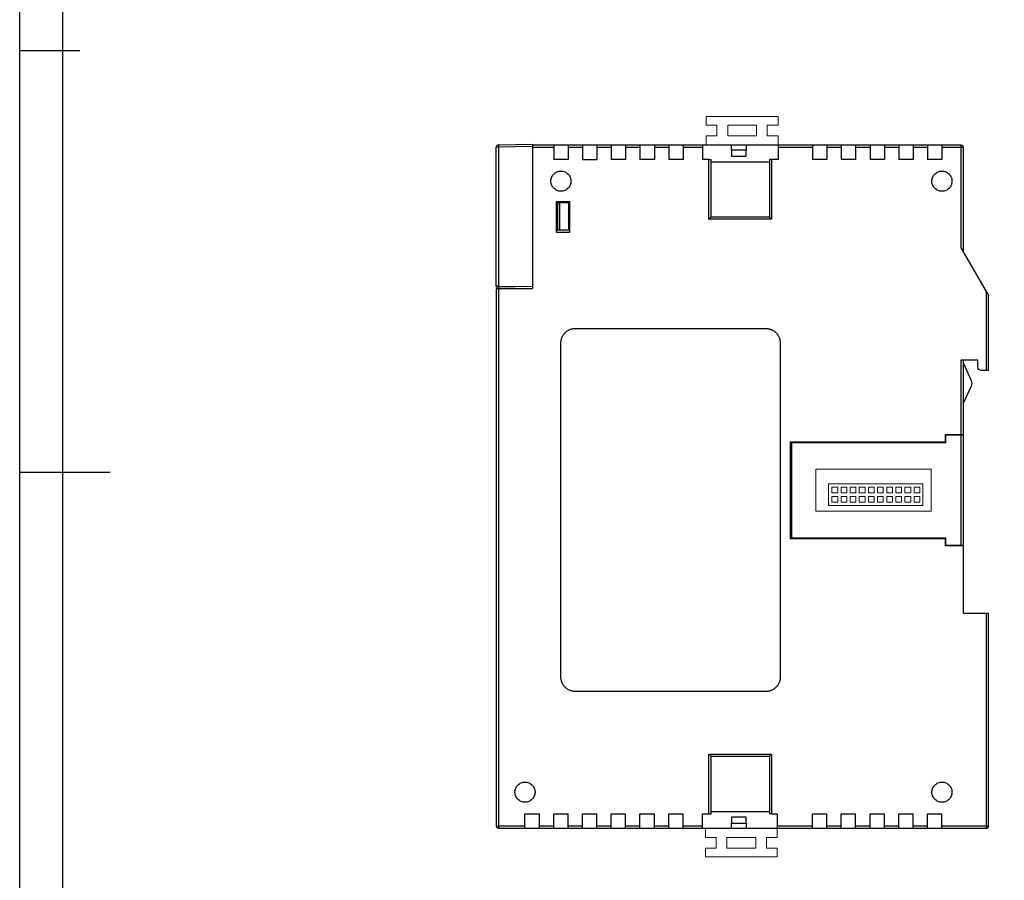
# Model space of a CAD drawing. Header units: millimetres. Extents: x 1279 to 1777, y 69 to 421.
# Tile 2 of 18: x 1279 to 1416, y 188 to 308. Entities that reach past the tile are written whole.
import ezdxf

# ---------------------------------------------------------------- set-up
doc = ezdxf.new("R2010")
doc.units = ezdxf.units.MM
doc.header["$LTSCALE"] = 2
doc.layers.add('HMI-D4', color=250, linetype='Continuous')

msp = doc.modelspace()

# ---------------------------------------------------------------- linework, layer by layer
at = {"color": 7, "linetype": 'Continuous', "lineweight": 15}
for p, q in [((1374.46, 293.43), (1374.46, 294.63)), ((1384.46, 294.63), (1374.46, 294.63)), ((1384.46, 293.43), (1384.46, 294.63)), ((1374.46, 293.43), (1375.96, 293.43)), ((1375.96, 291.93), (1375.96, 293.43)), ((1377.46, 293.43), (1381.46, 293.43)), ((1377.46, 291.93), (1377.46, 293.43)), ((1381.46, 293.43), (1381.46, 291.93)), ((1384.46, 293.43), (1382.96, 293.43)), ((1382.96, 293.43), (1382.96, 291.93)), ((1374.46, 290.63), (1374.46, 291.93)), ((1374.46, 291.93), (1375.96, 291.93)), ((1381.46, 291.93), (1377.46, 291.93)), ((1384.46, 291.93), (1382.96, 291.93)), ((1384.46, 290.63), (1384.46, 291.93)), ((1389.71, 245.56), (1389.71, 239.7)), ((1405.78, 245.56), (1389.71, 245.56)), ((1389.71, 245.56), (1389.73, 245.54)), ((1389.73, 245.54), (1405.75, 245.54)), ((1389.73, 239.72), (1389.73, 245.54)), ((1405.75, 245.54), (1405.78, 245.56)), ((1405.75, 245.54), (1405.75, 239.72)), ((1405.78, 239.7), (1405.78, 245.56)), ((1404.59, 243.5), (1391.49, 243.5)), ((1391.49, 243.5), (1391.49, 240.5)), ((1391.96, 243.05), (1391.96, 242.25)), ((1392.76, 243.05), (1391.96, 243.05)), ((1392.76, 242.25), (1392.76, 243.05)), ((1393.23, 243.05), (1393.23, 242.25)), ((1394.03, 243.05), (1393.23, 243.05)), ((1394.03, 242.25), (1394.03, 243.05)), ((1394.5, 243.05), (1394.5, 242.25)), ((1395.3, 243.05), (1394.5, 243.05)), ((1395.3, 242.25), (1395.3, 243.05)), ((1395.77, 243.05), (1395.77, 242.25)), ((1396.57, 243.05), (1395.77, 243.05)), ((1396.57, 242.25), (1396.57, 243.05)), ((1397.04, 243.05), (1397.04, 242.25)), ((1397.84, 243.05), (1397.04, 243.05)), ((1397.84, 242.25), (1397.84, 243.05)), ((1398.31, 243.05), (1398.31, 242.25)), ((1399.11, 243.05), (1398.31, 243.05)), ((1399.11, 242.25), (1399.11, 243.05)), ((1399.58, 243.05), (1399.58, 242.25)), ((1400.38, 243.05), (1399.58, 243.05)), ((1400.38, 242.25), (1400.38, 243.05)), ((1400.85, 243.05), (1400.85, 242.25)), ((1401.65, 243.05), (1400.85, 243.05)), ((1401.65, 242.25), (1401.65, 243.05)), ((1402.92, 243.05), (1402.12, 243.05)), ((1402.12, 243.05), (1402.12, 242.25)), ((1402.92, 242.25), (1402.92, 243.05)), ((1404.19, 243.05), (1403.39, 243.05)), ((1403.39, 243.05), (1403.39, 242.25)), ((1404.19, 242.25), (1404.19, 243.05)), ((1404.59, 240.5), (1404.59, 243.5)), ((1391.96, 242.25), (1392.76, 242.25)), ((1391.96, 241.78), (1391.96, 240.98)), ((1392.76, 241.78), (1391.96, 241.78)), ((1392.76, 240.98), (1392.76, 241.78)), ((1393.23, 242.25), (1394.03, 242.25)), ((1393.23, 241.78), (1393.23, 240.98)), ((1394.03, 241.78), (1393.23, 241.78)), ((1394.03, 240.98), (1394.03, 241.78)), ((1394.5, 242.25), (1395.3, 242.25)), ((1394.5, 241.78), (1394.5, 240.98)), ((1395.3, 241.78), (1394.5, 241.78)), ((1395.3, 240.98), (1395.3, 241.78)), ((1395.77, 242.25), (1396.57, 242.25)), ((1395.77, 241.78), (1395.77, 240.98)), ((1396.57, 241.78), (1395.77, 241.78)), ((1396.57, 240.98), (1396.57, 241.78)), ((1397.04, 242.25), (1397.84, 242.25)), ((1397.04, 241.78), (1397.04, 240.98)), ((1397.84, 241.78), (1397.04, 241.78)), ((1397.84, 240.98), (1397.84, 241.78)), ((1398.31, 242.25), (1399.11, 242.25)), ((1398.31, 241.78), (1398.31, 240.98)), ((1399.11, 241.78), (1398.31, 241.78)), ((1399.11, 240.98), (1399.11, 241.78)), ((1399.58, 242.25), (1400.38, 242.25)), ((1400.38, 241.78), (1399.58, 241.78)), ((1399.58, 241.78), (1399.58, 240.98)), ((1400.38, 240.98), (1400.38, 241.78)), ((1400.85, 242.25), (1401.65, 242.25)), ((1400.85, 241.78), (1400.85, 240.98)), ((1401.65, 241.78), (1400.85, 241.78)), ((1401.65, 240.98), (1401.65, 241.78)), ((1402.12, 242.25), (1402.92, 242.25)), ((1402.92, 241.78), (1402.12, 241.78)), ((1402.12, 241.78), (1402.12, 240.98)), ((1402.92, 240.98), (1402.92, 241.78)), ((1403.39, 242.25), (1404.19, 242.25)), ((1404.19, 241.78), (1403.39, 241.78)), ((1403.39, 241.78), (1403.39, 240.98)), ((1404.19, 240.98), (1404.19, 241.78)), ((1389.73, 239.72), (1389.71, 239.7)), ((1389.71, 239.7), (1405.78, 239.7)), ((1405.75, 239.72), (1389.73, 239.72)), ((1391.49, 240.5), (1404.59, 240.5)), ((1391.96, 240.98), (1392.76, 240.98)), ((1393.23, 240.98), (1394.03, 240.98)), ((1394.5, 240.98), (1395.3, 240.98)), ((1395.77, 240.98), (1396.57, 240.98)), ((1397.04, 240.98), (1397.84, 240.98)), ((1398.31, 240.98), (1399.11, 240.98)), ((1399.58, 240.98), (1400.38, 240.98)), ((1400.85, 240.98), (1401.65, 240.98)), ((1402.12, 240.98), (1402.92, 240.98)), ((1403.39, 240.98), (1404.19, 240.98)), ((1405.75, 239.72), (1405.78, 239.7)), ((1374.36, 195.63), (1374.36, 194.33)), ((1384.36, 195.63), (1384.36, 194.33)), ((1374.36, 194.33), (1375.86, 194.33)), ((1375.86, 194.33), (1375.86, 192.83)), ((1381.36, 194.33), (1377.36, 194.33)), ((1377.36, 194.33), (1377.36, 192.83)), ((1381.36, 192.83), (1381.36, 194.33)), ((1382.86, 192.83), (1382.86, 194.33)), ((1384.36, 194.33), (1382.86, 194.33)), ((1374.36, 192.83), (1375.86, 192.83)), ((1374.36, 192.83), (1374.36, 191.63)), ((1377.36, 192.83), (1381.36, 192.83)), ((1384.36, 192.83), (1382.86, 192.83)), ((1384.36, 192.83), (1384.36, 191.63)), ((1384.36, 191.63), (1374.36, 191.63))]:
    msp.add_line(p, q, dxfattribs=at)
at = {"color": 7, "linetype": 'Continuous', "lineweight": 25}
for p, q in [((1345.26, 271.04), (1345.26, 290.37)), ((1345.56, 290.37), (1345.26, 290.37)), ((1345.56, 290.67), (1350.29, 290.76)), ((1350.29, 290.46), (1345.56, 290.37)), ((1345.56, 290.37), (1345.56, 271.04)), ((1353.26, 290.63), (1350.29, 290.63)), ((1350.29, 290.46), (1350.29, 270.96)), ((1355.26, 290.63), (1353.26, 290.63)), ((1357.26, 290.63), (1355.26, 290.63)), ((1359.26, 290.63), (1357.26, 290.63)), ((1361.26, 290.63), (1359.26, 290.63)), ((1363.26, 290.63), (1361.26, 290.63)), ((1365.26, 290.63), (1363.26, 290.63)), ((1367.26, 290.63), (1365.26, 290.63)), ((1369.26, 290.63), (1367.26, 290.63)), ((1371.26, 290.63), (1369.26, 290.63)), ((1373.96, 290.63), (1371.26, 290.63)), ((1378.01, 290.63), (1373.96, 290.63)), ((1378.01, 289.93), (1378.01, 290.63)), ((1380.01, 290.63), (1378.01, 290.63)), ((1380.01, 290.63), (1380.01, 289.93)), ((1384.46, 290.63), (1380.01, 290.63)), ((1389.26, 290.63), (1384.46, 290.63)), ((1391.26, 290.63), (1389.26, 290.63)), ((1393.26, 290.63), (1391.26, 290.63)), ((1395.26, 290.63), (1393.26, 290.63)), ((1397.26, 290.63), (1395.26, 290.63)), ((1399.26, 290.63), (1397.26, 290.63)), ((1401.26, 290.63), (1399.26, 290.63)), ((1403.26, 290.63), (1401.26, 290.63)), ((1405.26, 290.63), (1403.26, 290.63)), ((1407.26, 290.63), (1405.26, 290.63)), ((1409.96, 290.63), (1407.26, 290.63)), ((1353.26, 290.33), (1350.29, 290.33)), ((1353.26, 290.33), (1353.26, 288.63)), ((1355.26, 290.33), (1355.26, 288.63)), ((1357.26, 290.33), (1355.26, 290.33)), ((1357.26, 290.33), (1357.26, 288.63)), ((1359.26, 290.33), (1359.26, 288.63)), ((1361.26, 290.33), (1359.26, 290.33)), ((1361.26, 290.33), (1361.26, 288.63)), ((1363.26, 290.33), (1363.26, 288.63)), ((1365.26, 290.33), (1363.26, 290.33)), ((1365.26, 290.33), (1365.26, 288.63)), ((1367.26, 290.33), (1367.26, 288.63)), ((1369.26, 290.33), (1367.26, 290.33)), ((1369.26, 290.33), (1369.26, 288.63)), ((1371.26, 290.33), (1371.26, 288.63)), ((1373.96, 290.33), (1371.26, 290.33)), ((1373.96, 290.33), (1373.96, 288.63)), ((1378.01, 289.93), (1378.01, 289.13)), ((1380.01, 289.93), (1378.01, 289.93)), ((1378.01, 289.13), (1380.01, 289.13)), ((1380.01, 289.13), (1380.01, 289.93)), ((1384.46, 290.33), (1384.46, 288.63)), ((1389.26, 290.33), (1384.46, 290.33)), ((1389.26, 290.33), (1389.26, 288.63)), ((1391.26, 290.33), (1391.26, 288.63)), ((1393.26, 290.33), (1391.26, 290.33)), ((1393.26, 290.33), (1393.26, 288.63)), ((1395.26, 290.33), (1395.26, 288.63)), ((1397.26, 290.33), (1395.26, 290.33)), ((1397.26, 290.33), (1397.26, 288.63)), ((1399.26, 290.33), (1399.26, 288.63)), ((1401.26, 290.33), (1399.26, 290.33)), ((1401.26, 290.33), (1401.26, 288.63)), ((1403.26, 290.33), (1403.26, 288.63)), ((1405.26, 290.33), (1403.26, 290.33)), ((1407.26, 290.33), (1407.26, 288.63)), ((1409.96, 290.33), (1407.26, 290.33)), ((1409.96, 276.35), (1409.96, 290.33)), ((1410.26, 275.83), (1410.26, 290.33)), ((1355.26, 288.63), (1353.26, 288.63)), ((1357.26, 288.63), (1359.26, 288.63)), ((1363.26, 288.63), (1361.26, 288.63)), ((1367.26, 288.63), (1365.26, 288.63)), ((1371.26, 288.63), (1369.26, 288.63)), ((1374.86, 288.63), (1373.96, 288.63)), ((1374.86, 280.33), (1374.86, 288.63)), ((1375.16, 280.63), (1375.16, 288.63)), ((1383.26, 288.29), (1375.16, 288.29)), ((1383.26, 288.63), (1383.26, 280.63)), ((1383.56, 288.63), (1383.56, 280.33)), ((1384.46, 288.63), (1383.56, 288.63)), ((1391.26, 288.63), (1389.26, 288.63)), ((1395.26, 288.63), (1393.26, 288.63)), ((1399.26, 288.63), (1397.26, 288.63)), ((1403.26, 288.63), (1401.26, 288.63)), ((1407.26, 288.63), (1405.26, 288.63)), ((1353.66, 282.78), (1355.46, 282.78)), ((1353.66, 278.48), (1353.66, 282.78)), ((1353.81, 282.62), (1353.66, 282.62)), ((1353.81, 278.8), (1353.81, 282.62)), ((1353.81, 282.62), (1354.06, 282.62)), ((1354.06, 282.62), (1354.06, 278.8)), ((1355.31, 282.62), (1354.06, 282.62)), ((1355.31, 282.62), (1355.31, 278.8)), ((1355.46, 282.78), (1355.46, 278.48)), ((1383.56, 280.33), (1374.86, 280.33)), ((1383.26, 280.63), (1375.16, 280.63)), ((1353.66, 278.8), (1353.81, 278.8)), ((1355.46, 278.48), (1353.66, 278.48)), ((1354.06, 278.8), (1353.81, 278.8)), ((1355.31, 278.8), (1354.06, 278.8)), ((1413.46, 270.29), (1409.96, 276.35)), ((1345.56, 271.04), (1345.26, 271.04)), ((1345.26, 270.63), (1345.26, 195.93)), ((1345.56, 271.04), (1350.29, 270.96)), ((1350.26, 270.66), (1345.56, 270.74)), ((1345.56, 270.63), (1345.56, 195.93)), ((1350.26, 270.63), (1345.56, 270.63)), ((1347.57, 270.7), (1347.57, 270.63)), ((1350.26, 270.73), (1350.26, 270.63)), ((1413.46, 259.28), (1413.46, 270.29)), ((1413.76, 259.28), (1413.76, 269.77)), ((1356.26, 265.13), (1382.76, 265.13)), ((1354.26, 216.63), (1354.26, 263.13)), ((1384.76, 263.13), (1384.76, 216.63)), ((1409.96, 260.78), (1412.26, 260.78)), ((1409.96, 250.38), (1409.96, 260.78)), ((1410.26, 260.24), (1410.26, 260.78)), ((1410.26, 254.78), (1410.26, 260.24)), ((1410.26, 260.24), (1411.32, 257.92)), ((1412.26, 259.78), (1412.26, 260.78)), ((1413.46, 259.28), (1412.76, 259.28)), ((1411.32, 257.1), (1410.26, 254.78)), ((1410.26, 250.38), (1410.26, 254.78)), ((1386.19, 249.38), (1407.76, 249.38)), ((1386.19, 235.88), (1386.19, 249.38)), ((1386.44, 249.38), (1386.34, 249.28)), ((1386.34, 249.28), (1386.34, 249.23)), ((1390.17, 249.23), (1390.17, 249.38)), ((1390.94, 249.38), (1390.94, 249.23)), ((1407.76, 250.38), (1409.96, 250.38)), ((1407.76, 249.38), (1407.76, 250.38)), ((1407.76, 250.28), (1407.76, 249.23)), ((1409.96, 250.28), (1407.76, 250.28)), ((1408.26, 250.28), (1408.26, 250.38)), ((1409.96, 234.98), (1409.96, 250.28)), ((1410.26, 250.28), (1410.26, 250.38)), ((1410.26, 234.98), (1410.26, 250.28)), ((1386.34, 249.03), (1386.19, 249.03)), ((1386.34, 249.23), (1386.34, 236.03)), ((1407.76, 249.23), (1386.34, 249.23)), ((1386.19, 236.23), (1386.34, 236.23)), ((1407.76, 235.88), (1386.19, 235.88)), ((1386.34, 236.03), (1407.76, 236.03)), ((1386.34, 236.03), (1386.34, 235.98)), ((1386.44, 235.88), (1386.34, 235.98)), ((1390.17, 236.03), (1390.17, 235.88)), ((1390.94, 235.88), (1390.94, 236.03)), ((1407.76, 236.03), (1407.76, 234.98)), ((1407.76, 234.88), (1407.76, 235.88)), ((1407.76, 234.98), (1409.96, 234.98)), ((1410.26, 234.88), (1407.76, 234.88)), ((1408.26, 234.88), (1408.26, 234.98)), ((1410.26, 234.88), (1410.26, 234.98)), ((1410.26, 225.48), (1410.26, 234.88)), ((1413.46, 225.48), (1410.26, 225.48)), ((1413.46, 195.93), (1413.46, 225.48)), ((1413.76, 195.93), (1413.76, 225.48)), ((1382.76, 214.63), (1356.26, 214.63)), ((1374.86, 205.93), (1383.56, 205.93)), ((1374.86, 197.63), (1374.86, 205.93)), ((1375.16, 205.63), (1383.26, 205.63)), ((1375.16, 197.63), (1375.16, 205.63)), ((1383.26, 205.63), (1383.26, 197.63)), ((1383.56, 205.93), (1383.56, 197.63)), ((1349.26, 197.63), (1351.26, 197.63)), ((1349.26, 195.93), (1349.26, 197.63)), ((1351.26, 195.93), (1351.26, 197.63)), ((1353.26, 197.63), (1355.26, 197.63)), ((1353.26, 195.93), (1353.26, 197.63)), ((1357.26, 197.63), (1359.26, 197.63)), ((1357.26, 195.93), (1357.26, 197.63)), ((1359.26, 195.93), (1359.26, 197.63)), ((1361.26, 197.63), (1363.26, 197.63)), ((1361.26, 195.93), (1361.26, 197.63)), ((1363.26, 195.93), (1363.26, 197.63)), ((1365.26, 197.63), (1367.26, 197.63)), ((1365.26, 195.93), (1365.26, 197.63)), ((1367.26, 195.93), (1367.26, 197.63)), ((1369.26, 197.63), (1371.26, 197.63)), ((1369.26, 195.93), (1369.26, 197.63)), ((1371.26, 195.93), (1371.26, 197.63)), ((1373.96, 197.63), (1374.86, 197.63)), ((1373.96, 195.93), (1373.96, 197.63)), ((1375.16, 197.96), (1383.26, 197.96)), ((1383.56, 197.63), (1384.36, 197.63)), ((1384.36, 197.63), (1384.36, 195.93)), ((1389.26, 197.63), (1391.26, 197.63)), ((1389.26, 195.93), (1389.26, 197.63)), ((1391.26, 195.93), (1391.26, 197.63)), ((1393.26, 197.63), (1395.26, 197.63)), ((1393.26, 195.93), (1393.26, 197.63)), ((1395.26, 195.93), (1395.26, 197.63)), ((1397.26, 197.63), (1399.26, 197.63)), ((1397.26, 195.93), (1397.26, 197.63)), ((1399.26, 195.93), (1399.26, 197.63)), ((1401.26, 197.63), (1403.26, 197.63)), ((1401.26, 195.93), (1401.26, 197.63)), ((1403.26, 195.93), (1403.26, 197.63)), ((1405.26, 197.63), (1407.26, 197.63)), ((1407.26, 195.93), (1407.26, 197.63)), ((1345.56, 195.93), (1349.26, 195.93)), ((1351.26, 195.93), (1353.26, 195.93)), ((1355.26, 195.93), (1357.26, 195.93)), ((1359.26, 195.93), (1361.26, 195.93)), ((1363.26, 195.93), (1365.26, 195.93)), ((1367.26, 195.93), (1369.26, 195.93)), ((1371.26, 195.93), (1373.96, 195.93)), ((1378.01, 197.13), (1378.01, 196.33)), ((1380.01, 197.13), (1378.01, 197.13)), ((1378.01, 195.63), (1378.01, 196.33)), ((1378.01, 196.33), (1380.01, 196.33)), ((1380.01, 196.33), (1380.01, 197.13)), ((1380.01, 196.33), (1380.01, 195.63)), ((1384.36, 195.93), (1389.26, 195.93)), ((1391.26, 195.93), (1393.26, 195.93)), ((1395.26, 195.93), (1397.26, 195.93)), ((1399.26, 195.93), (1401.26, 195.93)), ((1403.26, 195.93), (1405.26, 195.93)), ((1407.26, 195.93), (1413.46, 195.93)), ((1345.56, 195.63), (1349.26, 195.63)), ((1349.26, 195.63), (1351.26, 195.63)), ((1351.26, 195.63), (1353.26, 195.63)), ((1353.26, 195.63), (1355.26, 195.63)), ((1355.26, 195.63), (1357.26, 195.63)), ((1357.26, 195.63), (1359.26, 195.63)), ((1359.26, 195.63), (1361.26, 195.63)), ((1361.26, 195.63), (1363.26, 195.63)), ((1363.26, 195.63), (1365.26, 195.63)), ((1365.26, 195.63), (1367.26, 195.63)), ((1367.26, 195.63), (1369.26, 195.63)), ((1369.26, 195.63), (1371.26, 195.63)), ((1371.26, 195.63), (1373.96, 195.63)), ((1373.96, 195.63), (1378.01, 195.63)), ((1378.01, 195.63), (1380.01, 195.63)), ((1380.01, 195.63), (1384.36, 195.63)), ((1384.36, 195.63), (1389.26, 195.63)), ((1389.26, 195.63), (1391.26, 195.63)), ((1391.26, 195.63), (1393.26, 195.63)), ((1393.26, 195.63), (1395.26, 195.63)), ((1395.26, 195.63), (1397.26, 195.63)), ((1397.26, 195.63), (1399.26, 195.63)), ((1399.26, 195.63), (1401.26, 195.63)), ((1401.26, 195.63), (1403.26, 195.63)), ((1403.26, 195.63), (1405.26, 195.63)), ((1405.26, 195.63), (1407.26, 195.63)), ((1407.26, 195.63), (1413.46, 195.63))]:
    msp.add_line(p, q, dxfattribs=at)
at = {"color": 8, "linetype": 'Continuous', "lineweight": 25}
msp.add_line((1390.55, 249.38), (1390.55, 249.23), dxfattribs=at)
at = {"color": 7, "linetype": 'Continuous', "lineweight": 25, "flags": 128}
for points in [[(1405.26, 290.33), (1405.26, 289.38), (1405.26, 288.63)], [(1350.26, 270.73), (1350.28, 270.73), (1350.29, 270.73)], [(1355.26, 195.93), (1355.26, 196.88), (1355.26, 197.63)], [(1405.26, 195.93), (1405.26, 196.88), (1405.26, 197.63)]]:
    msp.add_lwpolyline(points, dxfattribs=at)
at = {"color": 7, "linetype": 'Continuous', "lineweight": 25}
for centre, radius, start, end in [((1345.56, 290.37), 0.302, 91, 180), ((1349.88, 290.52), 4.32, 178.0016, 181.9984), ((1345.56, 271.04), 0.302, 180, 269), ((1349.88, 270.89), 4.32, 178.0016, 181.9984), ((1413.5, 195.98), 0.268, 261.9505, 348.5782)]:
    msp.add_arc(centre, radius, start, end, dxfattribs=at)
for points, knots in [([(1350.29, 290.76), (1350.29, 290.76), (1350.29, 290.73), (1350.29, 290.61), (1350.29, 290.53), (1350.29, 290.46)], [0, 0, 0, 0, 0.5, 0.5, 1, 1, 1, 1]), ([(1353.26, 290.63), (1353.26, 290.63), (1353.26, 290.63), (1353.26, 290.61), (1353.26, 290.58), (1353.26, 290.53), (1353.26, 290.45), (1353.26, 290.37), (1353.26, 290.33)], [0, 0, 0, 0, 0.12574, 0.247824, 0.371219, 0.500742, 0.747868, 1, 1, 1, 1]), ([(1355.26, 290.63), (1355.26, 290.63), (1355.26, 290.6), (1355.26, 290.49), (1355.26, 290.41), (1355.26, 290.33)], [0, 0, 0, 0, 0.5, 0.5, 1, 1, 1, 1]), ([(1357.26, 290.63), (1357.26, 290.63), (1357.26, 290.63), (1357.26, 290.61), (1357.26, 290.58), (1357.26, 290.53), (1357.26, 290.45), (1357.26, 290.37), (1357.26, 290.33)], [0, 0, 0, 0, 0.12574, 0.247824, 0.371219, 0.500742, 0.747868, 1, 1, 1, 1]), ([(1359.26, 290.63), (1359.26, 290.63), (1359.26, 290.6), (1359.26, 290.49), (1359.26, 290.41), (1359.26, 290.33)], [0, 0, 0, 0, 0.5, 0.5, 1, 1, 1, 1]), ([(1361.26, 290.63), (1361.26, 290.63), (1361.26, 290.63), (1361.26, 290.61), (1361.26, 290.58), (1361.26, 290.53), (1361.26, 290.45), (1361.26, 290.37), (1361.26, 290.33)], [0, 0, 0, 0, 0.12574, 0.247824, 0.371219, 0.500742, 0.747868, 1, 1, 1, 1]), ([(1363.26, 290.63), (1363.26, 290.63), (1363.26, 290.6), (1363.26, 290.49), (1363.26, 290.41), (1363.26, 290.33)], [0, 0, 0, 0, 0.5, 0.5, 1, 1, 1, 1]), ([(1365.26, 290.63), (1365.26, 290.63), (1365.26, 290.63), (1365.26, 290.61), (1365.26, 290.58), (1365.26, 290.53), (1365.26, 290.45), (1365.26, 290.37), (1365.26, 290.33)], [0, 0, 0, 0, 0.12574, 0.247824, 0.371219, 0.500742, 0.747868, 1, 1, 1, 1]), ([(1367.26, 290.63), (1367.26, 290.63), (1367.26, 290.6), (1367.26, 290.49), (1367.26, 290.41), (1367.26, 290.33)], [0, 0, 0, 0, 0.5, 0.5, 1, 1, 1, 1]), ([(1369.26, 290.63), (1369.26, 290.63), (1369.26, 290.63), (1369.26, 290.61), (1369.26, 290.58), (1369.26, 290.53), (1369.26, 290.45), (1369.26, 290.37), (1369.26, 290.33)], [0, 0, 0, 0, 0.12574, 0.247824, 0.371219, 0.500742, 0.747868, 1, 1, 1, 1]), ([(1371.26, 290.63), (1371.26, 290.63), (1371.26, 290.6), (1371.26, 290.49), (1371.26, 290.41), (1371.26, 290.33)], [0, 0, 0, 0, 0.5, 0.5, 1, 1, 1, 1]), ([(1373.96, 290.63), (1373.96, 290.63), (1373.96, 290.63), (1373.96, 290.61), (1373.96, 290.58), (1373.96, 290.53), (1373.96, 290.45), (1373.96, 290.37), (1373.96, 290.33)], [0, 0, 0, 0, 0.12574, 0.247824, 0.371219, 0.500742, 0.747868, 1, 1, 1, 1]), ([(1384.46, 290.63), (1384.46, 290.63), (1384.46, 290.6), (1384.46, 290.49), (1384.46, 290.41), (1384.46, 290.33)], [0, 0, 0, 0, 0.5, 0.5, 1, 1, 1, 1]), ([(1389.26, 290.63), (1389.26, 290.63), (1389.26, 290.63), (1389.26, 290.61), (1389.26, 290.58), (1389.26, 290.53), (1389.26, 290.45), (1389.26, 290.37), (1389.26, 290.33)], [0, 0, 0, 0, 0.12574, 0.247824, 0.371219, 0.500742, 0.747868, 1, 1, 1, 1]), ([(1391.26, 290.63), (1391.26, 290.63), (1391.26, 290.6), (1391.26, 290.49), (1391.26, 290.41), (1391.26, 290.33)], [0, 0, 0, 0, 0.5, 0.5, 1, 1, 1, 1]), ([(1393.26, 290.63), (1393.26, 290.63), (1393.26, 290.63), (1393.26, 290.61), (1393.26, 290.58), (1393.26, 290.53), (1393.26, 290.45), (1393.26, 290.37), (1393.26, 290.33)], [0, 0, 0, 0, 0.12574, 0.247824, 0.371219, 0.500742, 0.747868, 1, 1, 1, 1]), ([(1395.26, 290.63), (1395.26, 290.63), (1395.26, 290.6), (1395.26, 290.49), (1395.26, 290.41), (1395.26, 290.33)], [0, 0, 0, 0, 0.5, 0.5, 1, 1, 1, 1]), ([(1397.26, 290.63), (1397.26, 290.63), (1397.26, 290.63), (1397.26, 290.61), (1397.26, 290.58), (1397.26, 290.53), (1397.26, 290.45), (1397.26, 290.37), (1397.26, 290.33)], [0, 0, 0, 0, 0.12574, 0.247824, 0.371219, 0.500742, 0.747868, 1, 1, 1, 1]), ([(1399.26, 290.63), (1399.26, 290.63), (1399.26, 290.6), (1399.26, 290.49), (1399.26, 290.41), (1399.26, 290.33)], [0, 0, 0, 0, 0.5, 0.5, 1, 1, 1, 1]), ([(1401.26, 290.63), (1401.26, 290.63), (1401.26, 290.63), (1401.26, 290.61), (1401.26, 290.58), (1401.26, 290.53), (1401.26, 290.45), (1401.26, 290.37), (1401.26, 290.33)], [0, 0, 0, 0, 0.12574, 0.247824, 0.371219, 0.500742, 0.747868, 1, 1, 1, 1]), ([(1403.26, 290.63), (1403.26, 290.63), (1403.26, 290.6), (1403.26, 290.49), (1403.26, 290.41), (1403.26, 290.33)], [0, 0, 0, 0, 0.5, 0.5, 1, 1, 1, 1]), ([(1405.26, 290.63), (1405.26, 290.63), (1405.26, 290.63), (1405.26, 290.61), (1405.26, 290.58), (1405.26, 290.53), (1405.26, 290.45), (1405.26, 290.37), (1405.26, 290.33)], [0, 0, 0, 0, 0.12574, 0.247824, 0.371219, 0.500742, 0.747868, 1, 1, 1, 1]), ([(1407.26, 290.63), (1407.26, 290.63), (1407.26, 290.6), (1407.26, 290.49), (1407.26, 290.41), (1407.26, 290.33)], [0, 0, 0, 0, 0.5, 0.5, 1, 1, 1, 1]), ([(1409.96, 290.33), (1409.96, 290.41), (1409.96, 290.49), (1409.96, 290.6), (1409.96, 290.63), (1409.96, 290.63)], [0, 0, 0, 0, 0.5, 0.5, 1, 1, 1, 1]), ([(1410.26, 290.33), (1410.26, 290.41), (1410.23, 290.49), (1410.12, 290.6), (1410.04, 290.63), (1409.96, 290.63)], [0, 0, 0, 0, 0.5, 0.5, 1, 1, 1, 1]), ([(1410.26, 290.33), (1410.26, 290.33), (1410.23, 290.33), (1410.12, 290.33), (1410.04, 290.33), (1409.96, 290.33)], [0, 0, 0, 0, 0.5, 0.5, 1, 1, 1, 1]), ([(1374.86, 288.63), (1374.88, 288.63), (1374.92, 288.63), (1374.98, 288.63), (1375.03, 288.63), (1375.09, 288.63), (1375.15, 288.63), (1375.16, 288.63), (1375.16, 288.63)], [0, 0, 0, 0, 0.12574, 0.247824, 0.371219, 0.500742, 0.747868, 1, 1, 1, 1]), ([(1383.56, 288.63), (1383.48, 288.63), (1383.41, 288.63), (1383.3, 288.63), (1383.26, 288.63), (1383.26, 288.63)], [0, 0, 0, 0, 0.5, 0.5, 1, 1, 1, 1]), ([(1352.86, 285.63), (1352.86, 285.67), (1352.87, 285.74), (1352.88, 285.85), (1352.9, 285.96), (1352.93, 286.06), (1352.99, 286.22), (1353.09, 286.41), (1353.27, 286.63), (1353.48, 286.8), (1353.72, 286.93), (1353.99, 287.01), (1354.26, 287.04), (1354.54, 287.01), (1354.8, 286.93), (1355.05, 286.8), (1355.26, 286.63), (1355.44, 286.42), (1355.55, 286.2), (1355.62, 286), (1355.66, 285.82), (1355.66, 285.69), (1355.66, 285.63)], [0, 0, 0, 0, 0.025104, 0.050013, 0.074883, 0.09987, 0.125128, 0.187369, 0.250093, 0.312334, 0.375058, 0.437298, 0.500023, 0.562263, 0.624988, 0.687228, 0.749952, 0.812193, 0.874917, 0.916627, 0.958077, 1, 1, 1, 1]), ([(1405.86, 285.63), (1405.86, 285.67), (1405.87, 285.74), (1405.88, 285.85), (1405.9, 285.96), (1405.93, 286.06), (1405.99, 286.22), (1406.09, 286.41), (1406.27, 286.63), (1406.48, 286.8), (1406.72, 286.93), (1406.99, 287.01), (1407.26, 287.04), (1407.54, 287.01), (1407.8, 286.93), (1408.05, 286.8), (1408.26, 286.63), (1408.44, 286.42), (1408.55, 286.2), (1408.62, 286), (1408.66, 285.82), (1408.66, 285.69), (1408.66, 285.63)], [0, 0, 0, 0, 0.025104, 0.050013, 0.074883, 0.09987, 0.125128, 0.187369, 0.250093, 0.312334, 0.375058, 0.437298, 0.500023, 0.562263, 0.624988, 0.687228, 0.749952, 0.812193, 0.874917, 0.916627, 0.958077, 1, 1, 1, 1]), ([(1355.66, 285.63), (1355.66, 285.59), (1355.66, 285.52), (1355.65, 285.41), (1355.63, 285.31), (1355.6, 285.2), (1355.54, 285.04), (1355.44, 284.85), (1355.26, 284.64), (1355.05, 284.46), (1354.8, 284.33), (1354.54, 284.25), (1354.26, 284.22), (1353.99, 284.25), (1353.72, 284.33), (1353.48, 284.46), (1353.27, 284.63), (1353.09, 284.85), (1352.98, 285.07), (1352.91, 285.27), (1352.87, 285.45), (1352.87, 285.57), (1352.86, 285.63)], [0, 0, 0, 0, 0.025104, 0.050013, 0.074883, 0.09987, 0.125128, 0.187369, 0.250093, 0.312334, 0.375058, 0.437298, 0.500023, 0.562263, 0.624988, 0.687228, 0.749952, 0.812193, 0.874917, 0.916627, 0.958077, 1, 1, 1, 1]), ([(1408.66, 285.63), (1408.66, 285.59), (1408.66, 285.52), (1408.65, 285.41), (1408.63, 285.31), (1408.6, 285.2), (1408.54, 285.04), (1408.44, 284.85), (1408.26, 284.64), (1408.05, 284.46), (1407.8, 284.33), (1407.54, 284.25), (1407.26, 284.22), (1406.99, 284.25), (1406.72, 284.33), (1406.48, 284.46), (1406.27, 284.63), (1406.09, 284.85), (1405.98, 285.07), (1405.91, 285.27), (1405.87, 285.45), (1405.87, 285.57), (1405.86, 285.63)], [0, 0, 0, 0, 0.025104, 0.050013, 0.074883, 0.09987, 0.125128, 0.187369, 0.250093, 0.312334, 0.375058, 0.437298, 0.500023, 0.562263, 0.624988, 0.687228, 0.749952, 0.812193, 0.874917, 0.916627, 0.958077, 1, 1, 1, 1]), ([(1374.86, 280.33), (1374.88, 280.35), (1374.91, 280.38), (1374.96, 280.43), (1375, 280.46), (1375.03, 280.5), (1375.07, 280.54), (1375.12, 280.58), (1375.16, 280.62), (1375.16, 280.63), (1375.16, 280.63)], [0, 0, 0, 0, 0.126563, 0.23984, 0.339871, 0.426714, 0.50046, 0.689842, 0.853749, 1, 1, 1, 1]), ([(1383.56, 280.33), (1383.55, 280.35), (1383.51, 280.38), (1383.47, 280.43), (1383.43, 280.47), (1383.4, 280.5), (1383.36, 280.54), (1383.31, 280.58), (1383.27, 280.62), (1383.27, 280.63), (1383.26, 280.63)], [0, 0, 0, 0, 0.126563, 0.23984, 0.339871, 0.426714, 0.50046, 0.689842, 0.853749, 1, 1, 1, 1]), ([(1345.56, 270.63), (1345.48, 270.63), (1345.41, 270.63), (1345.3, 270.63), (1345.26, 270.63), (1345.26, 270.63)], [0, 0, 0, 0, 0.5, 0.5, 1, 1, 1, 1]), ([(1350.29, 270.96), (1350.29, 270.92), (1350.29, 270.88), (1350.29, 270.8), (1350.29, 270.76), (1350.29, 270.73)], [0, 0, 0, 0, 0.5, 0.5, 1, 1, 1, 1]), ([(1413.76, 269.77), (1413.76, 269.77), (1413.76, 269.77), (1413.76, 269.78), (1413.75, 269.79), (1413.73, 269.82), (1413.71, 269.85), (1413.69, 269.9), (1413.64, 269.97), (1413.57, 270.1), (1413.5, 270.22), (1413.46, 270.29)], [0, 0, 0, 0, 0.046702, 0.095311, 0.147355, 0.204083, 0.266465, 0.360274, 0.463347, 0.672366, 1, 1, 1, 1]), ([(1354.26, 263.13), (1354.26, 263.18), (1354.27, 263.26), (1354.28, 263.39), (1354.3, 263.52), (1354.33, 263.65), (1354.37, 263.77), (1354.44, 263.98), (1354.59, 264.25), (1354.84, 264.55), (1355.14, 264.81), (1355.45, 264.97), (1355.74, 265.07), (1356, 265.12), (1356.18, 265.13), (1356.26, 265.13)], [0, 0, 0, 0, 0.041907, 0.083492, 0.124934, 0.166413, 0.208111, 0.250204, 0.374794, 0.500059, 0.624649, 0.749913, 0.83337, 0.916246, 1, 1, 1, 1]), ([(1382.76, 265.13), (1382.81, 265.13), (1382.89, 265.13), (1383.02, 265.12), (1383.15, 265.09), (1383.28, 265.07), (1383.41, 265.03), (1383.61, 264.95), (1383.88, 264.81), (1384.19, 264.56), (1384.44, 264.25), (1384.6, 263.94), (1384.7, 263.65), (1384.75, 263.39), (1384.76, 263.22), (1384.76, 263.13)], [0, 0, 0, 0, 0.041907, 0.083492, 0.124934, 0.166413, 0.208111, 0.250204, 0.374794, 0.500059, 0.624649, 0.749913, 0.83337, 0.916246, 1, 1, 1, 1]), ([(1412.76, 259.28), (1412.63, 259.28), (1412.5, 259.34), (1412.32, 259.52), (1412.26, 259.65), (1412.26, 259.78)], [0, 0, 0, 0, 0.5, 0.5, 1, 1, 1, 1]), ([(1413.76, 259.28), (1413.76, 259.28), (1413.76, 259.28), (1413.74, 259.28), (1413.71, 259.28), (1413.67, 259.28), (1413.58, 259.28), (1413.5, 259.28), (1413.46, 259.28)], [0, 0, 0, 0, 0.12574, 0.2478237, 0.3712187, 0.5007423, 0.7478683, 1, 1, 1, 1]), ([(1409.96, 250.38), (1410.04, 250.38), (1410.12, 250.38), (1410.23, 250.38), (1410.26, 250.38), (1410.26, 250.38)], [0, 0, 0, 0, 0.5, 0.5, 1, 1, 1, 1]), ([(1410.26, 250.28), (1410.26, 250.28), (1410.23, 250.28), (1410.12, 250.28), (1410.04, 250.28), (1409.96, 250.28)], [0, 0, 0, 0, 0.5, 0.5, 1, 1, 1, 1]), ([(1409.96, 234.98), (1410.04, 234.98), (1410.12, 234.98), (1410.23, 234.98), (1410.26, 234.98), (1410.26, 234.98)], [0, 0, 0, 0, 0.5, 0.5, 1, 1, 1, 1]), ([(1413.76, 225.48), (1413.76, 225.48), (1413.73, 225.48), (1413.62, 225.48), (1413.54, 225.48), (1413.46, 225.48)], [0, 0, 0, 0, 0.5, 0.5, 1, 1, 1, 1]), ([(1356.26, 214.63), (1356.22, 214.63), (1356.13, 214.63), (1356, 214.65), (1355.87, 214.67), (1355.75, 214.7), (1355.62, 214.74), (1355.42, 214.81), (1355.14, 214.96), (1354.84, 215.21), (1354.59, 215.51), (1354.42, 215.82), (1354.33, 216.11), (1354.27, 216.37), (1354.27, 216.54), (1354.26, 216.63)], [0, 0, 0, 0, 0.0419071, 0.083492, 0.1249337, 0.1664132, 0.2081109, 0.2502045, 0.374794, 0.5000589, 0.6246486, 0.7499133, 0.8333697, 0.9162456, 1, 1, 1, 1]), ([(1384.76, 216.63), (1384.76, 216.59), (1384.76, 216.5), (1384.75, 216.37), (1384.73, 216.24), (1384.7, 216.11), (1384.66, 215.99), (1384.58, 215.78), (1384.44, 215.51), (1384.19, 215.21), (1383.88, 214.96), (1383.57, 214.79), (1383.28, 214.69), (1383.03, 214.64), (1382.85, 214.63), (1382.76, 214.63)], [0, 0, 0, 0, 0.041907, 0.083492, 0.124934, 0.166413, 0.208111, 0.250204, 0.374794, 0.500059, 0.624649, 0.749913, 0.83337, 0.916246, 1, 1, 1, 1]), ([(1374.86, 205.93), (1374.88, 205.91), (1374.91, 205.88), (1374.96, 205.83), (1375.01, 205.78), (1375.07, 205.73), (1375.12, 205.68), (1375.16, 205.64), (1375.16, 205.63), (1375.16, 205.63)], [0, 0, 0, 0, 0.124996, 0.25015, 0.376793, 0.499952, 0.690089, 0.854168, 1, 1, 1, 1]), ([(1383.56, 205.93), (1383.55, 205.91), (1383.51, 205.88), (1383.46, 205.83), (1383.41, 205.78), (1383.36, 205.73), (1383.31, 205.68), (1383.27, 205.64), (1383.27, 205.63), (1383.26, 205.63)], [0, 0, 0, 0, 0.124996, 0.25015, 0.376793, 0.499952, 0.690089, 0.854168, 1, 1, 1, 1]), ([(1347.86, 200.63), (1347.86, 200.67), (1347.87, 200.74), (1347.88, 200.85), (1347.9, 200.96), (1347.93, 201.06), (1347.99, 201.22), (1348.09, 201.41), (1348.27, 201.63), (1348.48, 201.8), (1348.72, 201.93), (1348.99, 202.01), (1349.26, 202.04), (1349.54, 202.01), (1349.8, 201.93), (1350.05, 201.8), (1350.26, 201.63), (1350.44, 201.42), (1350.55, 201.2), (1350.62, 201), (1350.66, 200.82), (1350.66, 200.69), (1350.66, 200.63)], [0, 0, 0, 0, 0.025104, 0.050013, 0.074883, 0.09987, 0.125128, 0.187369, 0.250093, 0.312334, 0.375058, 0.437298, 0.500023, 0.562263, 0.624988, 0.687228, 0.749952, 0.812193, 0.874917, 0.916627, 0.958077, 1, 1, 1, 1]), ([(1405.86, 200.63), (1405.86, 200.67), (1405.87, 200.74), (1405.88, 200.85), (1405.9, 200.96), (1405.93, 201.06), (1405.99, 201.22), (1406.09, 201.41), (1406.27, 201.63), (1406.48, 201.8), (1406.72, 201.93), (1406.99, 202.01), (1407.26, 202.04), (1407.54, 202.01), (1407.8, 201.93), (1408.05, 201.8), (1408.26, 201.63), (1408.44, 201.42), (1408.55, 201.2), (1408.62, 201), (1408.66, 200.82), (1408.66, 200.69), (1408.66, 200.63)], [0, 0, 0, 0, 0.025104, 0.050013, 0.074883, 0.09987, 0.125128, 0.187369, 0.250093, 0.312334, 0.375058, 0.437298, 0.500023, 0.562263, 0.624988, 0.687228, 0.749952, 0.812193, 0.874917, 0.916627, 0.958077, 1, 1, 1, 1]), ([(1350.66, 200.63), (1350.66, 200.59), (1350.66, 200.52), (1350.65, 200.41), (1350.63, 200.31), (1350.6, 200.2), (1350.54, 200.04), (1350.44, 199.85), (1350.26, 199.64), (1350.05, 199.46), (1349.8, 199.33), (1349.54, 199.25), (1349.26, 199.22), (1348.99, 199.25), (1348.72, 199.33), (1348.48, 199.46), (1348.27, 199.63), (1348.09, 199.85), (1347.98, 200.07), (1347.91, 200.27), (1347.87, 200.45), (1347.87, 200.57), (1347.86, 200.63)], [0, 0, 0, 0, 0.025104, 0.050013, 0.074883, 0.09987, 0.125128, 0.187369, 0.250093, 0.312334, 0.375058, 0.437298, 0.500023, 0.562263, 0.624988, 0.687228, 0.749952, 0.812193, 0.874917, 0.916627, 0.958077, 1, 1, 1, 1]), ([(1408.66, 200.63), (1408.66, 200.59), (1408.66, 200.52), (1408.65, 200.41), (1408.63, 200.31), (1408.6, 200.2), (1408.54, 200.04), (1408.44, 199.85), (1408.26, 199.64), (1408.05, 199.46), (1407.8, 199.33), (1407.54, 199.25), (1407.26, 199.22), (1406.99, 199.25), (1406.72, 199.33), (1406.48, 199.46), (1406.27, 199.63), (1406.09, 199.85), (1405.98, 200.07), (1405.91, 200.27), (1405.87, 200.45), (1405.87, 200.57), (1405.86, 200.63)], [0, 0, 0, 0, 0.025104, 0.050013, 0.074883, 0.09987, 0.125128, 0.187369, 0.250093, 0.312334, 0.375058, 0.437298, 0.500023, 0.562263, 0.624988, 0.687228, 0.749952, 0.812193, 0.874917, 0.916627, 0.958077, 1, 1, 1, 1]), ([(1374.86, 197.63), (1374.94, 197.63), (1375.02, 197.63), (1375.13, 197.63), (1375.16, 197.63), (1375.16, 197.63)], [0, 0, 0, 0, 0.5, 0.5, 1, 1, 1, 1]), ([(1383.56, 197.63), (1383.54, 197.63), (1383.5, 197.63), (1383.45, 197.63), (1383.4, 197.63), (1383.34, 197.63), (1383.27, 197.63), (1383.27, 197.63), (1383.26, 197.63)], [0, 0, 0, 0, 0.12574, 0.247824, 0.371219, 0.500742, 0.747868, 1, 1, 1, 1]), ([(1345.26, 195.93), (1345.26, 195.93), (1345.3, 195.93), (1345.41, 195.93), (1345.48, 195.93), (1345.56, 195.93)], [0, 0, 0, 0, 0.5, 0.5, 1, 1, 1, 1]), ([(1345.26, 195.93), (1345.26, 195.85), (1345.3, 195.77), (1345.41, 195.66), (1345.48, 195.63), (1345.56, 195.63)], [0, 0, 0, 0, 0.5, 0.5, 1, 1, 1, 1]), ([(1345.56, 195.93), (1345.56, 195.85), (1345.56, 195.77), (1345.56, 195.66), (1345.56, 195.63), (1345.56, 195.63)], [0, 0, 0, 0, 0.5, 0.5, 1, 1, 1, 1]), ([(1349.26, 195.63), (1349.26, 195.63), (1349.26, 195.66), (1349.26, 195.77), (1349.26, 195.85), (1349.26, 195.93)], [0, 0, 0, 0, 0.5, 0.5, 1, 1, 1, 1]), ([(1351.26, 195.63), (1351.26, 195.63), (1351.26, 195.63), (1351.26, 195.65), (1351.26, 195.68), (1351.26, 195.73), (1351.26, 195.81), (1351.26, 195.89), (1351.26, 195.93)], [0, 0, 0, 0, 0.12574, 0.247824, 0.371219, 0.500742, 0.747868, 1, 1, 1, 1]), ([(1353.26, 195.63), (1353.26, 195.63), (1353.26, 195.66), (1353.26, 195.77), (1353.26, 195.85), (1353.26, 195.93)], [0, 0, 0, 0, 0.5, 0.5, 1, 1, 1, 1]), ([(1355.26, 195.63), (1355.26, 195.63), (1355.26, 195.63), (1355.26, 195.65), (1355.26, 195.68), (1355.26, 195.73), (1355.26, 195.81), (1355.26, 195.89), (1355.26, 195.93)], [0, 0, 0, 0, 0.12574, 0.247824, 0.371219, 0.500742, 0.747868, 1, 1, 1, 1]), ([(1357.26, 195.63), (1357.26, 195.63), (1357.26, 195.66), (1357.26, 195.77), (1357.26, 195.85), (1357.26, 195.93)], [0, 0, 0, 0, 0.5, 0.5, 1, 1, 1, 1]), ([(1359.26, 195.63), (1359.26, 195.63), (1359.26, 195.63), (1359.26, 195.65), (1359.26, 195.68), (1359.26, 195.73), (1359.26, 195.81), (1359.26, 195.89), (1359.26, 195.93)], [0, 0, 0, 0, 0.12574, 0.247824, 0.371219, 0.500742, 0.747868, 1, 1, 1, 1]), ([(1361.26, 195.63), (1361.26, 195.63), (1361.26, 195.66), (1361.26, 195.77), (1361.26, 195.85), (1361.26, 195.93)], [0, 0, 0, 0, 0.5, 0.5, 1, 1, 1, 1]), ([(1363.26, 195.63), (1363.26, 195.63), (1363.26, 195.63), (1363.26, 195.65), (1363.26, 195.68), (1363.26, 195.73), (1363.26, 195.81), (1363.26, 195.89), (1363.26, 195.93)], [0, 0, 0, 0, 0.12574, 0.247824, 0.371219, 0.500742, 0.747868, 1, 1, 1, 1]), ([(1365.26, 195.63), (1365.26, 195.63), (1365.26, 195.66), (1365.26, 195.77), (1365.26, 195.85), (1365.26, 195.93)], [0, 0, 0, 0, 0.5, 0.5, 1, 1, 1, 1]), ([(1367.26, 195.63), (1367.26, 195.63), (1367.26, 195.63), (1367.26, 195.65), (1367.26, 195.68), (1367.26, 195.73), (1367.26, 195.81), (1367.26, 195.89), (1367.26, 195.93)], [0, 0, 0, 0, 0.12574, 0.247824, 0.371219, 0.500742, 0.747868, 1, 1, 1, 1]), ([(1369.26, 195.63), (1369.26, 195.63), (1369.26, 195.66), (1369.26, 195.77), (1369.26, 195.85), (1369.26, 195.93)], [0, 0, 0, 0, 0.5, 0.5, 1, 1, 1, 1]), ([(1371.26, 195.63), (1371.26, 195.63), (1371.26, 195.63), (1371.26, 195.65), (1371.26, 195.68), (1371.26, 195.73), (1371.26, 195.81), (1371.26, 195.89), (1371.26, 195.93)], [0, 0, 0, 0, 0.12574, 0.247824, 0.371219, 0.500742, 0.747868, 1, 1, 1, 1]), ([(1373.96, 195.63), (1373.96, 195.63), (1373.96, 195.66), (1373.96, 195.77), (1373.96, 195.85), (1373.96, 195.93)], [0, 0, 0, 0, 0.5, 0.5, 1, 1, 1, 1]), ([(1384.36, 195.93), (1384.36, 195.85), (1384.36, 195.77), (1384.36, 195.66), (1384.36, 195.63), (1384.36, 195.63)], [0, 0, 0, 0, 0.5, 0.5, 1, 1, 1, 1]), ([(1389.26, 195.63), (1389.26, 195.63), (1389.26, 195.66), (1389.26, 195.77), (1389.26, 195.85), (1389.26, 195.93)], [0, 0, 0, 0, 0.5, 0.5, 1, 1, 1, 1]), ([(1391.26, 195.63), (1391.26, 195.63), (1391.26, 195.63), (1391.26, 195.65), (1391.26, 195.68), (1391.26, 195.73), (1391.26, 195.81), (1391.26, 195.89), (1391.26, 195.93)], [0, 0, 0, 0, 0.12574, 0.247824, 0.371219, 0.500742, 0.747868, 1, 1, 1, 1]), ([(1393.26, 195.63), (1393.26, 195.63), (1393.26, 195.66), (1393.26, 195.77), (1393.26, 195.85), (1393.26, 195.93)], [0, 0, 0, 0, 0.5, 0.5, 1, 1, 1, 1]), ([(1395.26, 195.63), (1395.26, 195.63), (1395.26, 195.63), (1395.26, 195.65), (1395.26, 195.68), (1395.26, 195.73), (1395.26, 195.81), (1395.26, 195.89), (1395.26, 195.93)], [0, 0, 0, 0, 0.12574, 0.247824, 0.371219, 0.500742, 0.747868, 1, 1, 1, 1]), ([(1397.26, 195.63), (1397.26, 195.63), (1397.26, 195.66), (1397.26, 195.77), (1397.26, 195.85), (1397.26, 195.93)], [0, 0, 0, 0, 0.5, 0.5, 1, 1, 1, 1]), ([(1399.26, 195.63), (1399.26, 195.63), (1399.26, 195.63), (1399.26, 195.65), (1399.26, 195.68), (1399.26, 195.73), (1399.26, 195.81), (1399.26, 195.89), (1399.26, 195.93)], [0, 0, 0, 0, 0.12574, 0.247824, 0.371219, 0.500742, 0.747868, 1, 1, 1, 1]), ([(1401.26, 195.63), (1401.26, 195.63), (1401.26, 195.66), (1401.26, 195.77), (1401.26, 195.85), (1401.26, 195.93)], [0, 0, 0, 0, 0.5, 0.5, 1, 1, 1, 1]), ([(1403.26, 195.63), (1403.26, 195.63), (1403.26, 195.63), (1403.26, 195.65), (1403.26, 195.68), (1403.26, 195.73), (1403.26, 195.81), (1403.26, 195.89), (1403.26, 195.93)], [0, 0, 0, 0, 0.12574, 0.247824, 0.371219, 0.500742, 0.747868, 1, 1, 1, 1]), ([(1405.26, 195.63), (1405.26, 195.63), (1405.26, 195.66), (1405.26, 195.77), (1405.26, 195.85), (1405.26, 195.93)], [0, 0, 0, 0, 0.5, 0.5, 1, 1, 1, 1]), ([(1407.26, 195.63), (1407.26, 195.63), (1407.26, 195.63), (1407.26, 195.65), (1407.26, 195.68), (1407.26, 195.73), (1407.26, 195.81), (1407.26, 195.89), (1407.26, 195.93)], [0, 0, 0, 0, 0.12574, 0.247824, 0.371219, 0.500742, 0.747868, 1, 1, 1, 1]), ([(1413.46, 195.93), (1413.54, 195.93), (1413.62, 195.93), (1413.73, 195.93), (1413.76, 195.93), (1413.76, 195.93)], [0, 0, 0, 0, 0.5, 0.5, 1, 1, 1, 1]), ([(1413.46, 195.63), (1413.48, 195.63), (1413.52, 195.63), (1413.57, 195.65), (1413.63, 195.68), (1413.67, 195.72), (1413.71, 195.76), (1413.74, 195.81), (1413.76, 195.87), (1413.76, 195.91), (1413.76, 195.93)], [0, 0, 0, 0, 0.1172404, 0.2360265, 0.362288, 0.5000153, 0.6165321, 0.7500224, 0.8536309, 1, 1, 1, 1])]:
    msp.add_open_spline(points, degree=3, knots=knots, dxfattribs=at)
for points in [[(1411.32, 257.92), (1411.37, 257.79), (1411.4, 257.65), (1411.4, 257.51)], [(1411.4, 257.51), (1411.4, 257.37), (1411.37, 257.23), (1411.32, 257.1)], [(1413.46, 195.72), (1413.46, 195.77), (1413.46, 195.85), (1413.46, 195.93)], [(1413.46, 195.63), (1413.46, 195.63), (1413.46, 195.66), (1413.46, 195.72)]]:
    msp.add_open_spline(points, degree=3, dxfattribs=at)
at = {"layer": 'HMI-D4', "color": 0}
for points in [[(1776.52, 421.06), (1776.52, 69.26), (1278.98, 69.26), (1278.98, 421.06)], [(1770.52, 415.06), (1770.52, 75.26), (1284.98, 75.26), (1284.98, 415.06)]]:
    msp.add_lwpolyline(points, close=True, dxfattribs=at)
for points in [[(1278.98, 303.79), (1287.35, 303.79)], [(1278.98, 245.16), (1291.54, 245.16)]]:
    msp.add_lwpolyline(points, dxfattribs=at)

doc.saveas('drawing.dxf')
